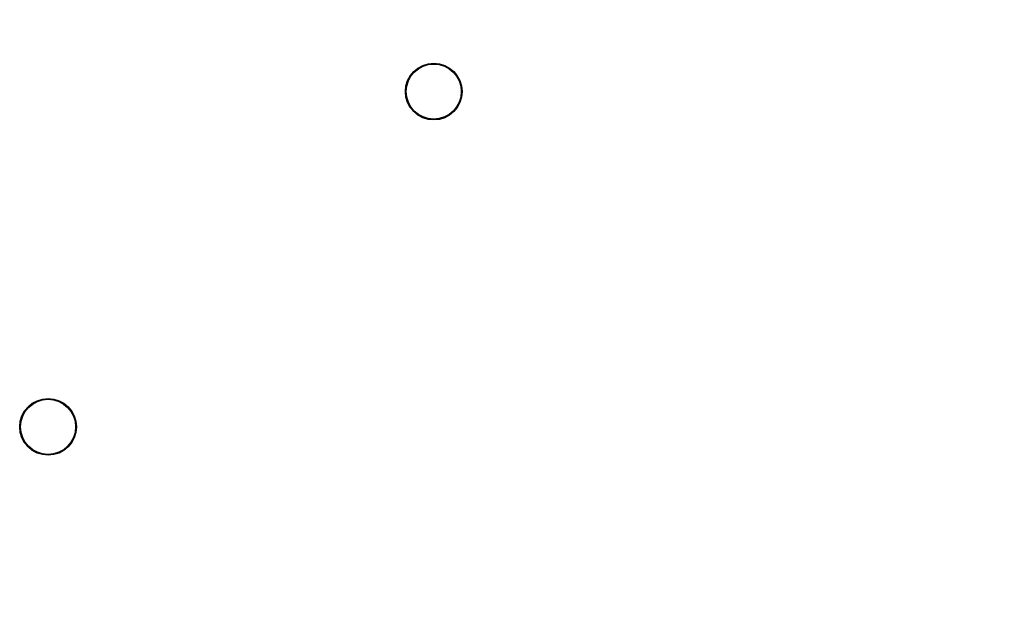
# Model space of a CAD drawing. Header units: millimetres. Extents: x 98667 to 994031, y -2704 to 533009.
# Tile 54 of 153: x 429659 to 447000, y 154479 to 165040. Entities that reach past the tile are written whole.
import ezdxf

# ---------------------------------------------------------------- set-up
doc = ezdxf.new("R2010")
doc.units = ezdxf.units.MM
for name, pattern in [('AP03000E0$0$HIDDEN', [9.525, 6.35, -3.175]), ('AP03000E0$0$HIDDENX2', [19.05, 12.7, -6.35]), ('sp00000g0$0$CENTER', [50.8, 31.75, -6.35, 6.35, -6.35])]:
    doc.linetypes.add(name, pattern=pattern)
for name, color, linetype in [('A-COL ENCLOUSER INNER', 1, 'Continuous'), ('A-COL ENCLOUSER OUTER', 6, 'Continuous'), ('sp00000g0$0$S-GRID', 1, 'sp00000g0$0$CENTER')]:
    doc.layers.add(name, color=color, linetype=linetype)
doc.layers.add('AP03000E0$0$A-FLOR-EDGE', color=1, linetype='AP03000E0$0$HIDDENX2', lineweight=15)
doc.layers.add('AP03000E0$0$A-WALL-FNSH', color=1, linetype='Continuous', lineweight=15)
doc.layers.add('AP03000E0$0$A-Slab Edge Guide', color=55, linetype='Continuous', lineweight=15, plot=False)

msp = doc.modelspace()

# ---------------------------------------------------------------- linework, layer by layer
at = {"layer": 'A-COL ENCLOUSER INNER', "color": 251}
for centre, radius in [((436951, 163774), 494), ((436951, 163774), 485), ((430159, 157869), 494), ((430159, 157869), 485)]:
    msp.add_circle(centre, radius, dxfattribs=at)
at = {"layer": 'A-COL ENCLOUSER OUTER', "color": 251}
for centre in [(436951, 163774), (430159, 157869)]:
    msp.add_circle(centre, 500, dxfattribs=at)
at = {"layer": 'AP03000E0$0$A-FLOR-EDGE', "color": 251, "linetype": 'AP03000E0$0$HIDDEN'}
msp.add_arc((441331, 170536), 26267, 269.9967, 0.0004, dxfattribs=at)
at = {"layer": 'AP03000E0$0$A-Slab Edge Guide', "color": 251, "linetype": 'AP03000E0$0$HIDDEN'}
msp.add_arc((441331, 170536), 25517, 269.9967, 0.0005, dxfattribs=at)
at = {"layer": 'AP03000E0$0$A-WALL-FNSH', "color": 251, "linetype": 'AP03000E0$0$HIDDEN'}
for radius in [26124, 26119]:
    msp.add_arc((441329, 170537), radius, 270.0043, 359.9987, dxfattribs=at)
at = {"layer": 'sp00000g0$0$S-GRID', "color": 251}
msp.add_arc((441329, 170537), 25519, 270, 359.9987, dxfattribs=at)

doc.saveas('drawing.dxf')
